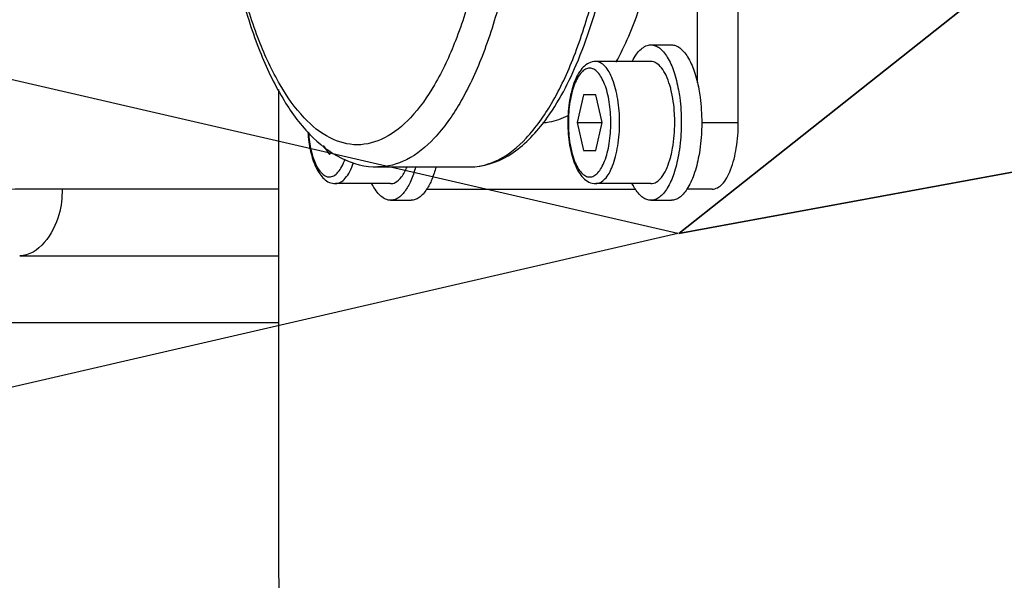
# Model space of a CAD drawing. Header units: millimetres. Extents: x 0 to 8493, y 0 to 6007.
# Tile 47 of 111: x 4337 to 4381, y 1230 to 1256. Entities that reach past the tile are written whole.
import ezdxf

# ---------------------------------------------------------------- set-up
doc = ezdxf.new("R2010")
doc.units = ezdxf.units.MM
doc.header["$LTSCALE"] = 467.107143
doc.layers.get('0').update_dxf_attribs({"linetype": 'CONTINUOUS'})
for name, color, linetype in [('304103000034DXF_CONTINUOUS_LINE', 7, 'CONTINUOUS'), ('304105000209DXF_CONTINUOUS_LINE', 7, 'CONTINUOUS'), ('304105000340DXF_CONTINUOUS_LINE', 7, 'CONTINUOUS'), ('304110000210DXF_CONTINUOUS_LINE', 7, 'CONTINUOUS'), ('501023000072DXF_CONTINUOUS_LINE', 7, 'CONTINUOUS'), ('最大动作范围图_DXF_DIMENSION', 7, 'CONTINUOUS')]:
    doc.layers.add(name, color=color, linetype=linetype)
doc.styles.get("Standard").update_dxf_attribs({"font": 'txt', "width": 0.7})
doc.dimstyles.new('DIMSTYLE_1', dxfattribs={"dimtxt": 85.714286, "dimasz": 42.857143, "dimexe": 1.5, "dimexo": 0, "dimgap": 6, "dimtad": 0, "dimtih": 1, "dimtoh": 1, "dimdec": 1, "dimdsep": 46, "dimtxsty": 'Standard', "dimblk": '_FILLED', "dimblk1": '_FILLED', "dimblk2": '_FILLED', "dimcen": 0.09, "dimclrt": 5, "dimazin": 2, "dimtp": 0.5, "dimtm": 0.5, "dimtfac": 1, "dimtdec": 65535, "dimtofl": 0, "dimtmove": 0, "dimatfit": 3, "dimldrblk": '_FILLED', "dimfxl": 0, "dimtolj": 1, "dimarcsym": 0})
doc.dimstyles.new('DIMSTYLE_5', dxfattribs={"dimtxt": 85.714286, "dimasz": 42.857143, "dimexe": 1.5, "dimexo": 0, "dimtad": 1, "dimdsep": 46, "dimtxsty": 'Standard', "dimblk": '_FILLED', "dimblk1": '_FILLED', "dimblk2": '_FILLED', "dimcen": 0.09, "dimclrt": 5, "dimazin": 2, "dimtp": 0.01, "dimtm": 0.01, "dimtfac": 1, "dimtofl": 0, "dimtmove": 0, "dimatfit": 3, "dimldrblk": '_FILLED', "dimfxl": 0, "dimtolj": 1, "dimarcsym": 0})

# ---------------------------------------------------------------- blocks, each defined once
blk = doc.blocks.new('*D1')
at = {"layer": '最大动作范围图_DXF_DIMENSION', "color": 2, "linetype": 'Continuous', "transparency": 16777216}
blk.add_line((5263.674, 1245.984), (4966.124, 1245.984), dxfattribs=at)
for start, end in [(0, 86.39529), (109.001513, 167)]:
    blk.add_arc((4366.378, 1245.984), 610.46, start, end, dxfattribs=at)
for points in [[(3772.315, 1427.477), (3771.564, 1383.308), (3793.013, 1421.927)], [(4964.626, 1288.439), (4976.838, 1245.984), (4986.042, 1289.191)]]:
    blk.add_solid(points, dxfattribs=at)
blk = doc.blocks.new('_FILLED')
at = {"color": 0, "linetype": 'ByBlock'}
blk.add_solid([(0, 0), (-1, 0.25), (-1, -0.25)], dxfattribs=at)
blk = doc.blocks.new('*D2')
at = {"layer": '最大动作范围图_DXF_DIMENSION', "color": 2, "linetype": 'Continuous', "transparency": 16777216}
blk.add_line((5263.674, 1245.984), (4966.124, 1245.984), dxfattribs=at)
for start, end in [(260.888659, 360), (193, 239.948387)]:
    blk.add_arc((4366.378, 1245.984), 610.46, start, end, dxfattribs=at)
for points in [[(4986.042, 1202.777), (4976.838, 1245.984), (4964.626, 1203.529)], [(3793.013, 1070.041), (3771.564, 1108.66), (3772.315, 1064.491)]]:
    blk.add_solid(points, dxfattribs=at)
blk = doc.blocks.new('*D27')
at = {"layer": '最大动作范围图_DXF_DIMENSION', "color": 2, "linetype": 'Continuous', "transparency": 16777216}
for p, q in [((4366.427, 1245.984), (6343.264, 1609.668)), ((6006.897, 1547.786), (4366.427, 1245.984)), ((6006.897, 1547.786), (6006.897, 1547.786))]:
    blk.add_line(p, q, dxfattribs=at)
at = {"layer": '最大动作范围图_DXF_DIMENSION', "color": 2, "linetype": 'Continuous', "transparency": 16777216, "xscale": 42.8571428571, "yscale": 42.8571428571, "zscale": 42.8571428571, "rotation": 190.4236602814}
blk.add_blockref('_FILLED', (6006.897, 1547.786), dxfattribs=at)
blk = doc.blocks.new('*D28')
at = {"layer": '最大动作范围图_DXF_DIMENSION', "color": 2, "linetype": 'Continuous', "transparency": 16777216}
for p, q in [((4366.427, 1245.984), (5139.881, 1859.063)), ((4614.067, 1442.276), (4366.427, 1245.984)), ((4614.067, 1442.276), (4614.067, 1442.276))]:
    blk.add_line(p, q, dxfattribs=at)
at = {"layer": '最大动作范围图_DXF_DIMENSION', "color": 2, "linetype": 'Continuous', "transparency": 16777216, "xscale": 42.8571428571, "yscale": 42.8571428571, "zscale": 42.8571428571, "rotation": 218.403466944}
blk.add_blockref('_FILLED', (4614.067, 1442.276), dxfattribs=at)

msp = doc.modelspace()

# ---------------------------------------------------------------- linework, layer by layer
at = {"color": 2, "linetype": 'Continuous'}
for q in [(2738.232, 1621.871), (2738.232, 870.097)]:
    msp.add_line((4366.378, 1245.984), q, dxfattribs=at)
msp.add_circle((4366.427, 1245.984), 316, dxfattribs=at)
at = {"layer": '304103000034DXF_CONTINUOUS_LINE', "color": 9, "linetype": 'Continuous'}
for p, q in [((4348.396, 1247.984), (4338.653, 1247.984)), ((4280.427, 1241.984), (4348.396, 1241.984))]:
    msp.add_line(p, q, dxfattribs=at)
at = {"layer": '304103000034DXF_CONTINUOUS_LINE', "color": 7, "linetype": 'Continuous'}
msp.add_line((4336.741, 1244.984), (4348.396, 1244.984), dxfattribs=at)
msp.add_arc((4366.427, 1245.984), 225, 72.65327, 219.31615, dxfattribs=at)
at = {"layer": '304103000034DXF_CONTINUOUS_LINE', "color": 9, "linetype": 'Continuous'}
msp.add_open_spline([(4338.653, 1247.984), (4331.11, 1247.984), (4323.561, 1247.788), (4316.033, 1247.311)], degree=3, dxfattribs=at)
msp.add_open_spline([(4338.653, 1247.984), (4338.653, 1247.598), (4338.553, 1246.412), (4337.594, 1244.984), (4336.741, 1244.984)], degree=3, knots=[0, 0, 0, 0, 0.311355, 1, 1, 1, 1], dxfattribs=at)
at = {"layer": '304105000209DXF_CONTINUOUS_LINE', "color": 7, "linetype": 'Continuous'}
for p, q in [((4365.171, 1254.484), (4366.092, 1254.484)), ((4353.449, 1247.484), (4354.37, 1247.484)), ((4365.171, 1247.484), (4366.092, 1247.484))]:
    msp.add_line(p, q, dxfattribs=at)
for points, knots in [([(4364.328, 1253.74), (4364.383, 1253.851), (4364.498, 1254.049), (4364.704, 1254.291), (4364.928, 1254.446), (4365.094, 1254.484), (4365.171, 1254.484)], [0, 0, 0, 0, 0.31501, 0.580804, 0.803643, 1, 1, 1, 1]), ([(4365.171, 1254.484), (4365.237, 1254.484), (4365.375, 1254.457), (4365.569, 1254.345), (4365.751, 1254.167), (4365.991, 1253.825), (4366.235, 1253.251), (4366.359, 1252.744), (4366.41, 1252.463)], [0, 0, 0, 0, 0.078042, 0.164014, 0.263454, 0.379137, 0.660326, 1, 1, 1, 1]), ([(4366.092, 1254.484), (4366.157, 1254.484), (4366.294, 1254.458), (4366.487, 1254.347), (4366.668, 1254.171), (4366.907, 1253.833), (4367.151, 1253.265), (4367.275, 1252.763), (4367.327, 1252.485)], [0, 0, 0, 0, 0.078247, 0.164355, 0.263837, 0.379478, 0.660453, 1, 1, 1, 1]), ([(4366.41, 1252.463), (4366.432, 1252.346), (4366.508, 1251.856), (4366.539, 1251.36), (4366.539, 1250.984)], [0, 0, 0, 0, 0.241251, 1, 1, 1, 1]), ([(4367.327, 1252.485), (4367.349, 1252.366), (4367.428, 1251.87), (4367.459, 1251.366), (4367.459, 1250.984)], [0, 0, 0, 0, 0.240968, 1, 1, 1, 1]), ([(4366.539, 1250.984), (4366.539, 1250.857), (4366.528, 1250.362), (4366.476, 1249.867), (4366.41, 1249.504)], [0, 0, 0, 0, 0.256494, 1, 1, 1, 1]), ([(4367.459, 1250.984), (4367.459, 1250.855), (4367.448, 1250.352), (4367.395, 1249.85), (4367.327, 1249.483)], [0, 0, 0, 0, 0.256705, 1, 1, 1, 1]), ([(4366.41, 1249.504), (4366.359, 1249.224), (4366.235, 1248.717), (4365.991, 1248.143), (4365.751, 1247.801), (4365.569, 1247.623), (4365.375, 1247.511), (4365.237, 1247.484), (4365.171, 1247.484)], [0, 0, 0, 0, 0.339672, 0.620857, 0.73654, 0.83598, 0.921954, 1, 1, 1, 1]), ([(4367.327, 1249.483), (4367.273, 1249.193), (4367.143, 1248.674), (4366.924, 1248.18), (4366.792, 1247.979)], [0, 0, 0, 0, 0.550327, 1, 1, 1, 1]), ([(4354.57, 1248.98), (4354.512, 1248.767), (4354.383, 1248.384), (4354.154, 1247.959), (4353.943, 1247.711), (4353.785, 1247.582), (4353.62, 1247.502), (4353.504, 1247.484), (4353.449, 1247.484)], [0, 0, 0, 0, 0.334485, 0.610145, 0.725183, 0.826251, 0.916263, 1, 1, 1, 1]), ([(4355.491, 1248.98), (4355.439, 1248.791), (4355.325, 1248.445), (4355.162, 1248.118), (4355.07, 1247.979)], [0, 0, 0, 0, 0.540845, 1, 1, 1, 1]), ([(4353.449, 1247.484), (4353.372, 1247.484), (4353.206, 1247.522), (4352.982, 1247.677), (4352.776, 1247.919), (4352.662, 1248.117), (4352.606, 1248.228)], [0, 0, 0, 0, 0.196361, 0.419195, 0.68499, 1, 1, 1, 1]), ([(4355.07, 1247.979), (4355.021, 1247.904), (4354.921, 1247.769), (4354.747, 1247.608), (4354.562, 1247.508), (4354.432, 1247.484), (4354.37, 1247.484)], [0, 0, 0, 0, 0.301857, 0.563097, 0.791184, 1, 1, 1, 1]), ([(4364.47, 1247.979), (4364.458, 1247.998), (4364.407, 1248.079), (4364.361, 1248.163), (4364.328, 1248.228)], [0, 0, 0, 0, 0.239026, 1, 1, 1, 1]), ([(4365.171, 1247.484), (4365.109, 1247.484), (4364.978, 1247.508), (4364.794, 1247.608), (4364.62, 1247.769), (4364.519, 1247.904), (4364.47, 1247.979)], [0, 0, 0, 0, 0.208819, 0.436901, 0.698144, 1, 1, 1, 1]), ([(4366.792, 1247.979), (4366.743, 1247.904), (4366.642, 1247.769), (4366.468, 1247.608), (4366.284, 1247.508), (4366.154, 1247.484), (4366.092, 1247.484)], [0, 0, 0, 0, 0.301856, 0.563099, 0.791181, 1, 1, 1, 1])]:
    msp.add_open_spline(points, degree=3, knots=knots, dxfattribs=at)
at = {"layer": '304105000340DXF_CONTINUOUS_LINE', "color": 7, "linetype": 'Continuous'}
msp.add_line((4348.396, 1252.471), (4348.396, 1231.363), dxfattribs=at)
msp.add_arc((4386.312, 1231.355), 37.916, 179.9886, 183.9832, dxfattribs=at)
at = {"layer": '304110000210DXF_CONTINUOUS_LINE', "color": 7, "linetype": 'Continuous'}
for p, q in [((4367.264, 1252.774), (4367.264, 1279.194)), ((4369.105, 1250.984), (4369.105, 1258.67)), ((4352.867, 1248.984), (4357.009, 1248.984)), ((4355.069, 1247.984), (4364.471, 1247.984)), ((4367.933, 1247.984), (4366.791, 1247.984))]:
    msp.add_line(p, q, dxfattribs=at)
at = {"layer": '304110000210DXF_CONTINUOUS_LINE', "color": 9, "linetype": 'Continuous'}
msp.add_line((4367.459, 1250.984), (4369.105, 1250.984), dxfattribs=at)
at = {"layer": '304110000210DXF_CONTINUOUS_LINE', "color": 7, "linetype": 'Continuous'}
for points, knots in [([(4345.615, 1265.984), (4345.615, 1263.856), (4345.843, 1260.736), (4346.658, 1256.814), (4347.467, 1254.277), (4348.473, 1252.14), (4349.684, 1250.454), (4351.142, 1249.287), (4352.308, 1248.984), (4352.867, 1248.984)], [0, 0, 0, 0, 0.321522, 0.46991, 0.604508, 0.722982, 0.825461, 0.915656, 1, 1, 1, 1]), ([(4360.284, 1250.916), (4360.917, 1251.725), (4362.002, 1253.767), (4363.104, 1257.325), (4363.8, 1261.494), (4363.956, 1264.456), (4363.956, 1265.984)], [0, 0, 0, 0, 0.195952, 0.435352, 0.708572, 1, 1, 1, 1]), ([(4363.595, 1253.701), (4364.019, 1254.462), (4364.752, 1256.222), (4365.806, 1260.306), (4366.092, 1263.666), (4366.092, 1265.984)], [0, 0, 0, 0, 0.206905, 0.449621, 1, 1, 1, 1]), ([(4360.304, 1250.985), (4360.399, 1250.988), (4360.794, 1251.025), (4361.176, 1251.165), (4361.441, 1251.307)], [0, 0, 0, 0, 0.242006, 1, 1, 1, 1]), ([(4357.009, 1248.984), (4357.611, 1248.984), (4358.92, 1249.414), (4359.853, 1250.365), (4360.284, 1250.916)], [0, 0, 0, 0, 0.462728, 1, 1, 1, 1]), ([(4367.933, 1247.984), (4368.1, 1247.984), (4368.37, 1248.159), (4368.604, 1248.504), (4368.853, 1249.04), (4369.051, 1249.88), (4369.105, 1250.6), (4369.105, 1250.984)], [0, 0, 0, 0, 0.147301, 0.247786, 0.3687, 0.66303, 1, 1, 1, 1])]:
    msp.add_open_spline(points, degree=3, knots=knots, dxfattribs=at)
at = {"layer": '304110000210DXF_CONTINUOUS_LINE', "color": 9, "linetype": 'Continuous'}
for points, knots in [([(4358.198, 1265.984), (4358.198, 1263.937), (4357.982, 1260.938), (4357.212, 1257.174), (4356.456, 1254.759), (4355.534, 1252.759), (4354.474, 1251.24), (4353.285, 1250.241), (4351.946, 1249.866), (4350.607, 1250.241), (4349.418, 1251.24), (4348.358, 1252.759), (4347.436, 1254.759), (4346.68, 1257.174), (4345.91, 1260.938), (4345.694, 1263.937), (4345.694, 1265.984)], [0, 0, 0, 0, 0.167878, 0.245124, 0.314725, 0.374968, 0.425032, 0.465617, 0.5, 0.534382, 0.574968, 0.625032, 0.685274, 0.754875, 0.832122, 1, 1, 1, 1]), ([(4359.509, 1265.984), (4359.509, 1263.809), (4359.279, 1260.623), (4358.461, 1256.624), (4357.658, 1254.058), (4356.679, 1251.933), (4355.552, 1250.319), (4354.29, 1249.257), (4353.312, 1248.984), (4352.867, 1248.984)], [0, 0, 0, 0, 0.335755, 0.490248, 0.62945, 0.749936, 0.850064, 0.931235, 1, 1, 1, 1]), ([(4357.009, 1248.984), (4357.454, 1248.984), (4358.432, 1249.257), (4359.694, 1250.319), (4360.821, 1251.933), (4361.8, 1254.058), (4362.604, 1256.624), (4363.422, 1260.623), (4363.651, 1263.809), (4363.651, 1265.984)], [0, 0, 0, 0, 0.068765, 0.149936, 0.250064, 0.37055, 0.509752, 0.664245, 1, 1, 1, 1])]:
    msp.add_open_spline(points, degree=3, knots=knots, dxfattribs=at)
at = {"layer": '501023000072DXF_CONTINUOUS_LINE', "color": 7, "linetype": 'Continuous'}
for p, q in [((4365.171, 1253.734), (4362.686, 1253.734)), ((4362.128, 1252.234), (4361.846, 1250.984)), ((4362.692, 1252.234), (4362.128, 1252.234)), ((4362.974, 1250.984), (4362.692, 1252.234)), ((4361.846, 1250.984), (4362.974, 1250.984)), ((4361.846, 1250.984), (4362.128, 1249.734)), ((4362.692, 1249.734), (4362.974, 1250.984)), ((4350.406, 1249.957), (4350.688, 1249.541)), ((4362.128, 1249.734), (4362.692, 1249.734)), ((4350.688, 1249.541), (4350.766, 1249.656)), ((4353.449, 1248.234), (4350.964, 1248.234)), ((4365.171, 1248.234), (4362.686, 1248.234))]:
    msp.add_line(p, q, dxfattribs=at)
for centre, start, end in [((4361.948, 1251.438), 14.2649, 16.7773), ((4361.948, 1250.53), 343.2228, 345.7351)]:
    msp.add_arc(centre, 4.255, start, end, dxfattribs=at)
for points, knots in [([(4362.686, 1253.734), (4362.582, 1253.734), (4362.369, 1253.682), (4362.107, 1253.482), (4361.898, 1253.2), (4361.662, 1252.711), (4361.477, 1251.961), (4361.428, 1251.323), (4361.428, 1250.984)], [0, 0, 0, 0, 0.095538, 0.192771, 0.297382, 0.414525, 0.689127, 1, 1, 1, 1]), ([(4366.021, 1252.666), (4365.975, 1252.819), (4365.874, 1253.094), (4365.674, 1253.439), (4365.445, 1253.671), (4365.255, 1253.734), (4365.171, 1253.734)], [0, 0, 0, 0, 0.333064, 0.607791, 0.824228, 1, 1, 1, 1]), ([(4366.246, 1250.984), (4366.246, 1251.116), (4366.231, 1251.62), (4366.163, 1252.125), (4366.071, 1252.486)], [0, 0, 0, 0, 0.261542, 1, 1, 1, 1]), ([(4349.72, 1250.557), (4349.74, 1250.262), (4349.813, 1249.715), (4350.011, 1249.079), (4350.239, 1248.672), (4350.438, 1248.439), (4350.68, 1248.275), (4350.87, 1248.234), (4350.964, 1248.234)], [0, 0, 0, 0, 0.311174, 0.580598, 0.696345, 0.801597, 0.901338, 1, 1, 1, 1]), ([(4361.428, 1250.984), (4361.428, 1250.645), (4361.477, 1250.007), (4361.662, 1249.257), (4361.898, 1248.768), (4362.107, 1248.486), (4362.369, 1248.286), (4362.582, 1248.234), (4362.686, 1248.234)], [0, 0, 0, 0, 0.310875, 0.585478, 0.70262, 0.80723, 0.90446, 1, 1, 1, 1]), ([(4366.071, 1249.482), (4366.1, 1249.597), (4366.206, 1250.091), (4366.246, 1250.598), (4366.246, 1250.984)], [0, 0, 0, 0, 0.234611, 1, 1, 1, 1]), ([(4365.171, 1248.234), (4365.255, 1248.234), (4365.445, 1248.297), (4365.674, 1248.529), (4365.874, 1248.874), (4365.975, 1249.149), (4366.021, 1249.302)], [0, 0, 0, 0, 0.175772, 0.392208, 0.666936, 1, 1, 1, 1]), ([(4353.449, 1248.234), (4353.518, 1248.234), (4353.716, 1248.287), (4353.985, 1248.559), (4354.121, 1248.825), (4354.186, 1248.983)], [0, 0, 0, 0, 0.188526, 0.535421, 1, 1, 1, 1])]:
    msp.add_open_spline(points, degree=3, knots=knots, dxfattribs=at)
at = {"layer": '501023000072DXF_CONTINUOUS_LINE', "color": 9, "linetype": 'Continuous'}
for points, knots in [([(4363.76, 1250.984), (4363.76, 1251.336), (4363.723, 1251.851), (4363.591, 1252.498), (4363.461, 1252.913), (4363.303, 1253.257), (4363.12, 1253.518), (4362.916, 1253.69), (4362.758, 1253.734), (4362.686, 1253.734)], [0, 0, 0, 0, 0.335691, 0.490154, 0.629337, 0.749828, 0.84999, 0.931201, 1, 1, 1, 1]), ([(4363.367, 1250.984), (4363.367, 1251.297), (4363.334, 1251.756), (4363.216, 1252.333), (4363.1, 1252.703), (4362.959, 1253.009), (4362.797, 1253.242), (4362.615, 1253.395), (4362.41, 1253.452), (4362.204, 1253.395), (4362.022, 1253.242), (4361.86, 1253.009), (4361.719, 1252.703), (4361.603, 1252.333), (4361.485, 1251.756), (4361.452, 1251.297), (4361.452, 1250.984)], [0, 0, 0, 0, 0.167846, 0.245077, 0.314668, 0.374914, 0.424995, 0.4656, 0.5, 0.534399, 0.575005, 0.625086, 0.685332, 0.754923, 0.832155, 1, 1, 1, 1]), ([(4361.452, 1250.984), (4361.452, 1250.671), (4361.485, 1250.212), (4361.603, 1249.635), (4361.719, 1249.265), (4361.86, 1248.959), (4362.022, 1248.726), (4362.204, 1248.573), (4362.41, 1248.516), (4362.615, 1248.573), (4362.797, 1248.726), (4362.959, 1248.959), (4363.1, 1249.265), (4363.216, 1249.635), (4363.334, 1250.212), (4363.367, 1250.671), (4363.367, 1250.984)], [0, 0, 0, 0, 0.167846, 0.245077, 0.314668, 0.374914, 0.424995, 0.4656, 0.5, 0.534399, 0.575005, 0.625086, 0.685332, 0.754923, 0.832155, 1, 1, 1, 1]), ([(4362.686, 1248.234), (4362.758, 1248.234), (4362.916, 1248.278), (4363.12, 1248.45), (4363.303, 1248.711), (4363.461, 1249.055), (4363.591, 1249.47), (4363.723, 1250.117), (4363.76, 1250.632), (4363.76, 1250.984)], [0, 0, 0, 0, 0.068799, 0.15001, 0.250173, 0.370664, 0.509847, 0.664309, 1, 1, 1, 1]), ([(4349.748, 1250.519), (4349.768, 1250.255), (4349.82, 1249.875), (4349.953, 1249.398), (4350.125, 1248.947), (4350.412, 1248.534), (4350.688, 1248.534)], [0, 0, 0, 0, 0.346094, 0.501166, 0.639687, 1, 1, 1, 1]), ([(4350.688, 1248.534), (4350.756, 1248.534), (4350.908, 1248.58), (4351.1, 1248.754), (4351.269, 1249.016), (4351.357, 1249.226), (4351.399, 1249.344)], [0, 0, 0, 0, 0.181405, 0.399231, 0.671301, 1, 1, 1, 1]), ([(4350.964, 1248.234), (4351.042, 1248.234), (4351.216, 1248.287), (4351.433, 1248.489), (4351.625, 1248.791), (4351.725, 1249.034), (4351.771, 1249.169)], [0, 0, 0, 0, 0.180412, 0.397969, 0.670493, 1, 1, 1, 1])]:
    msp.add_open_spline(points, degree=3, knots=knots, dxfattribs=at)

# ---------------------------------------------------------------- dimensions: what is measured, and where the dimension line sits
at = {"layer": '最大动作范围图_DXF_DIMENSION', "color": 2, "linetype": 'Continuous'}
for mpoint, picture, middle in [((4614.067, 1442.276), '*D28', (4938.49, 1726.773)), ((6006.897, 1547.786), '*D27', (6044.338, 1576.462))]:
    dim = msp.add_radius_dim(center=(4366.427, 1245.984), mpoint=mpoint, text='R<>', dimstyle='DIMSTYLE_5', override={"dimpost": '<>'}, dxfattribs=at)
    dim.commit()
    dim.dimension.update_dxf_attribs({"geometry": picture, "text_midpoint": middle, "dimtype": 164})
for base, line1, line2, picture, middle in [((4435.4838, 1852.5202), ((5257.5696, 1245.984), (5263.6742, 1245.984)), ((3777.5117, 1381.9345), (3771.5635, 1383.3077)), '*D1', (4167.6161, 1808.2973)), ((4435.4838, 639.4479), ((3777.5117, 1110.0336), (3771.5635, 1108.6603)), ((5257.5696, 1245.984), (5263.6742, 1245.984)), '*D2', (4032.5663, 631.8708))]:
    dim = msp.add_angular_dim_2l(base=base, line1=line1, line2=line2, dimstyle='DIMSTYLE_1', dxfattribs=at)
    dim.commit()
    dim.dimension.update_dxf_attribs({"geometry": picture, "text_midpoint": middle, "dimtype": 162})

doc.saveas('drawing.dxf')
